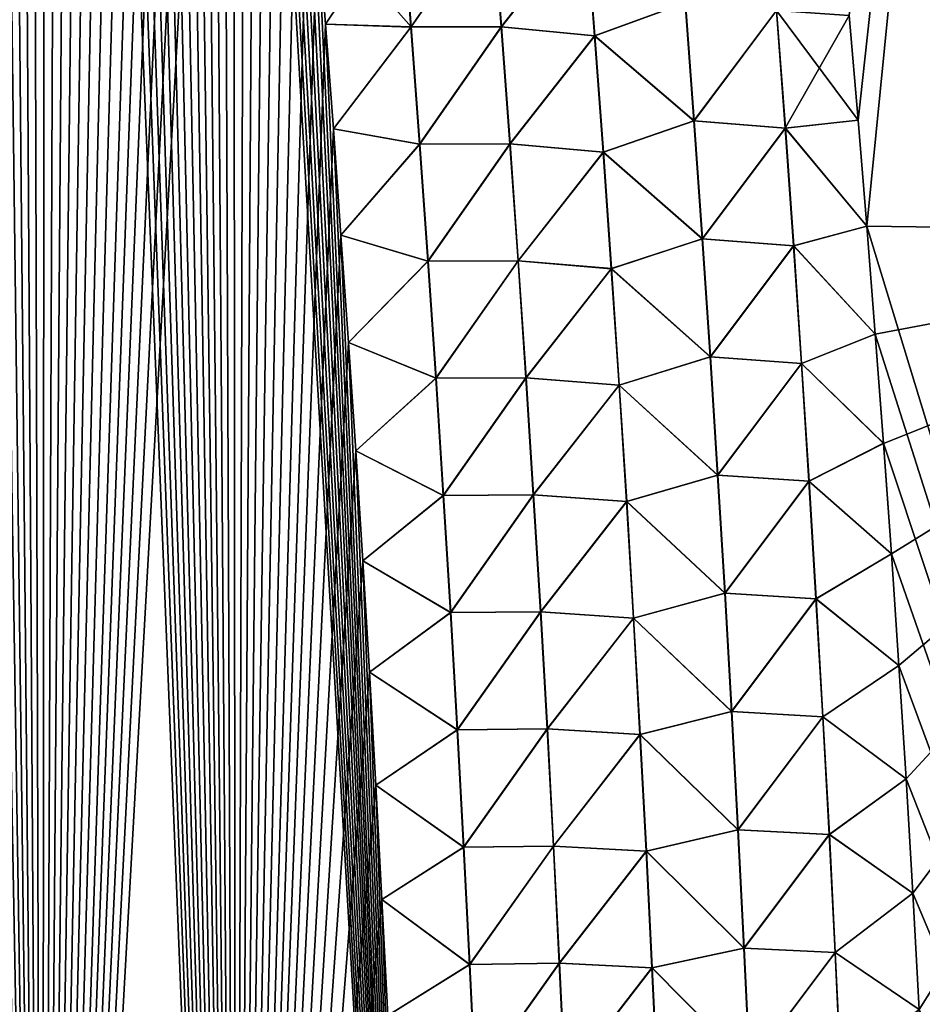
# Model space of a CAD drawing. Header units: metres. Extents: x -109 to 109, y -505 to 40.
# Tile 84 of 256: x -69.05 to -65.95, y -96.29 to -92.91. Entities that reach past the tile are written whole.
import ezdxf

# ---------------------------------------------------------------- set-up
doc = ezdxf.new("R2010")
doc.units = ezdxf.units.M
doc.layers.add('solid_K244224000C74', color=7, linetype='CONTINUOUS')

msp = doc.modelspace()

# ---------------------------------------------------------------- linework, layer by layer
at = {"layer": 'solid_K244224000C74'}
for points in [[(-69.638535, -101.537476, 21.547916), (-68.970329, -101.255295, 21.829725), (-69.608963, -81.175911, 20.849104)], [(-68.970329, -101.255295, 21.829725), (-69.531219, -81.551819, 20.894684), (-69.608963, -81.175911, 20.849104)], [(-68.970329, -101.255295, 21.829725), (-69.454063, -81.935944, 20.940727), (-69.531219, -81.551819, 20.894684)], [(-68.970329, -101.255295, 21.829725), (-69.377602, -82.328789, 20.987198), (-69.454063, -81.935944, 20.940727)], [(-68.970329, -101.255295, 21.829725), (-69.316971, -82.649467, 21.024668), (-69.377602, -82.328789, 20.987198)], [(-68.970329, -101.255295, 21.829725), (-69.256653, -82.97522, 21.062443), (-69.316971, -82.649467, 21.024668)], [(-68.970329, -101.255295, 21.829725), (-69.196701, -83.306236, 21.100502), (-69.256653, -82.97522, 21.062443)], [(-68.970329, -101.255295, 21.829725), (-69.137192, -83.642807, 21.138819), (-69.196701, -83.306236, 21.100502)], [(-68.970329, -101.255295, 21.829725), (-69.078209, -83.985229, 21.177357), (-69.137192, -83.642807, 21.138819)], [(-69.63858, -101.537498, -21.547897), (-69.078156, -83.985535, -21.177393), (-69.019791, -84.334091, -21.216124)], [(-68.970329, -101.255295, 21.829725), (-69.019836, -84.333786, 21.216089), (-69.078209, -83.985229, 21.177357)], [(-68.97036, -101.255302, -21.829714), (-69.63858, -101.537498, -21.547897), (-69.019791, -84.334091, -21.216124)], [(-68.970329, -101.255295, 21.829725), (-68.962158, -84.688789, 21.25498), (-69.019836, -84.333786, 21.216089)], [(-68.97036, -101.255302, -21.829714), (-69.019791, -84.334091, -21.216124), (-68.962105, -84.689087, -21.255013)], [(-68.97036, -101.255302, -21.829714), (-68.962105, -84.689087, -21.255013), (-68.904999, -85.050148, -21.294096)], [(-68.970329, -101.255295, 21.829725), (-68.308258, -100.941628, 22.140448), (-68.962158, -84.688789, 21.25498)], [(-68.308258, -100.941628, 22.140448), (-68.905045, -85.04985, 21.294064), (-68.962158, -84.688789, 21.25498)], [(-68.97036, -101.255302, -21.829714), (-68.904999, -85.050148, -21.294096), (-68.848335, -85.416878, -21.333406)], [(-68.308258, -100.941628, 22.140448), (-68.848381, -85.416588, 21.333376), (-68.905045, -85.04985, 21.294064)], [(-68.97036, -101.255302, -21.829714), (-68.848335, -85.416878, -21.333406), (-68.792244, -85.789627, -21.372902)], [(-68.308258, -100.941628, 22.140448), (-68.792282, -85.789345, 21.372873), (-68.848381, -85.416588, 21.333376)], [(-68.97036, -101.255302, -21.829714), (-68.792244, -85.789627, -21.372902), (-68.736816, -86.168732, -21.412535)], [(-68.308258, -100.941628, 22.140448), (-68.736862, -86.168449, 21.412506), (-68.792282, -85.789345, 21.372873)], [(-68.97036, -101.255302, -21.829714), (-68.736816, -86.168732, -21.412535), (-68.682175, -86.554543, -21.452257)], [(-68.308258, -100.941628, 22.140448), (-68.682213, -86.554268, 21.45223), (-68.736862, -86.168449, 21.412506)], [(-68.97036, -101.255302, -21.829714), (-68.682175, -86.554543, -21.452257), (-68.628426, -86.947411, -21.49202)], [(-68.308258, -100.941628, 22.140448), (-68.628464, -86.947144, 21.491993), (-68.682213, -86.554268, 21.45223)], [(-66.205139, -92.899895, 22.072014), (-66.174339, -93.259224, 22.100077), (-65.460197, -86.734787, 20.779825)], [(-66.174339, -93.259247, -22.100079), (-66.205132, -92.89994, -22.072018), (-65.460197, -86.734787, -20.779827)], [(-66.144432, -93.622612, -22.127844), (-66.174339, -93.259247, -22.100079), (-65.460197, -86.734787, -20.779827)], [(-66.174339, -93.259224, 22.100077), (-66.144432, -93.622612, 22.127844), (-65.460197, -86.734787, 20.779825)], [(-64.28318, -93.64727, -21.160152), (-66.144432, -93.622612, -22.127844), (-65.460197, -86.734787, -20.779827)], [(-66.144432, -93.622612, 22.127844), (-64.28318, -93.64727, 21.160152), (-65.460197, -86.734787, 20.779825)], [(-68.97036, -101.255302, -21.829714), (-68.628426, -86.947411, -21.49202), (-68.57563, -87.347549, -21.53179)], [(-68.308258, -100.941628, 22.140448), (-68.575661, -87.347282, 21.531763), (-68.628464, -86.947144, 21.491993)], [(-68.97036, -101.255302, -21.829714), (-68.57563, -87.347549, -21.53179), (-68.523491, -87.754112, -21.571672)], [(-68.308258, -100.941628, 22.140448), (-68.523521, -87.753853, 21.571648), (-68.575661, -87.347282, 21.531763)], [(-68.97036, -101.255302, -21.829714), (-68.523491, -87.754112, -21.571672), (-68.48056, -88.097878, -21.604982)], [(-68.308258, -100.941628, 22.140448), (-68.480591, -88.097626, 21.604958), (-68.523521, -87.753853, 21.571648)], [(-68.97036, -101.255302, -21.829714), (-68.48056, -88.097878, -21.604982), (-68.438194, -88.446404, -21.638317)], [(-68.308258, -100.941628, 22.140448), (-68.438225, -88.446159, 21.638294), (-68.480591, -88.097626, 21.604958)], [(-68.97036, -101.255302, -21.829714), (-68.438194, -88.446404, -21.638317), (-68.396492, -88.799927, -21.671635)], [(-68.308258, -100.941628, 22.140448), (-68.396515, -88.79969, 21.671614), (-68.438225, -88.446159, 21.638294)], [(-68.97036, -101.255302, -21.829714), (-68.396492, -88.799927, -21.671635), (-68.355522, -89.158691, -21.704899)], [(-68.308258, -100.941628, 22.140448), (-68.355545, -89.158463, 21.704878), (-68.396515, -88.79969, 21.671614)], [(-68.97036, -101.255302, -21.829714), (-68.355522, -89.158691, -21.704899), (-68.315369, -89.522934, -21.738064)], [(-68.308258, -100.941628, 22.140448), (-68.315399, -89.522713, 21.738043), (-68.355545, -89.158463, 21.704878)], [(-68.308266, -100.941628, -22.140444), (-68.97036, -101.255302, -21.829714), (-68.315369, -89.522934, -21.738064)], [(-68.308258, -100.941628, 22.140448), (-68.276154, -89.89267, 21.771069), (-68.315399, -89.522713, 21.738043)], [(-68.308266, -100.941628, -22.140444), (-68.315369, -89.522934, -21.738064), (-68.276131, -89.892891, -21.771088)], [(-68.308266, -100.941628, -22.140444), (-68.276131, -89.892891, -21.771088), (-68.237732, -90.26841, -21.803993)], [(-68.308258, -100.941628, 22.140448), (-67.653954, -100.596848, 22.480244), (-68.276154, -89.89267, 21.771069)], [(-67.653954, -100.596848, 22.480244), (-68.237755, -90.268196, 21.803974), (-68.276154, -89.89267, 21.771069)], [(-68.308266, -100.941628, -22.140444), (-68.237732, -90.26841, -21.803993), (-68.199913, -90.648827, -21.836889)], [(-67.653954, -100.596848, 22.480244), (-68.199928, -90.648621, 21.836872), (-68.237755, -90.268196, 21.803974)], [(-68.308266, -100.941628, -22.140444), (-68.199913, -90.648827, -21.836889), (-68.162758, -91.034363, -21.869728)], [(-67.653954, -100.596848, 22.480244), (-68.162773, -91.034164, 21.869711), (-68.199928, -90.648621, 21.836872)], [(-68.308266, -100.941628, -22.140444), (-68.162758, -91.034363, -21.869728), (-68.126389, -91.425323, -21.902449)], [(-67.653954, -100.596848, 22.480244), (-68.126411, -91.425133, 21.902433), (-68.162773, -91.034164, 21.869711)], [(-68.308266, -100.941628, -22.140444), (-68.126389, -91.425323, -21.902449), (-68.090935, -91.821983, -21.934996)], [(-67.653954, -100.596848, 22.480244), (-68.09095, -91.8218, 21.93498), (-68.126411, -91.425133, 21.902433)], [(-68.308266, -100.941628, -22.140444), (-68.090935, -91.821983, -21.934996), (-68.056503, -92.224632, -21.967306)], [(-67.653954, -100.596848, 22.480244), (-68.056519, -92.224457, 21.967293), (-68.09095, -91.8218, 21.93498)], [(-68.308266, -100.941628, -22.140444), (-68.056503, -92.224632, -21.967306), (-68.027901, -92.574738, -21.99477)], [(-67.653954, -100.596848, 22.480244), (-68.027916, -92.57457, 21.994757), (-68.056519, -92.224457, 21.967293)], [(-67.738953, -92.538643, 22.119209), (-68.027916, -92.57457, 21.994757), (-68.000214, -92.929482, 22.021965)], [(-67.738022, -92.538536, -22.119524), (-67.706764, -92.939651, -22.150959), (-68.027901, -92.574738, -21.99477)], [(-67.738953, -92.538643, 22.119209), (-68.000214, -92.929482, 22.021965), (-67.707703, -92.939766, 22.150639)], [(-67.738953, -92.538643, 22.119209), (-67.707703, -92.939766, 22.150639), (-67.429016, -92.538315, 22.199352)], [(-67.428062, -92.538216, -22.199514), (-67.706764, -92.939651, -22.150959), (-67.738022, -92.538536, -22.119524)], [(-67.707703, -92.939766, 22.150639), (-67.398056, -92.939064, 22.231306), (-67.429016, -92.538315, 22.199352)], [(-67.428062, -92.538216, -22.199514), (-67.397087, -92.938972, -22.231472), (-67.706764, -92.939651, -22.150959)], [(-67.10807, -92.571556, 22.232164), (-67.429016, -92.538315, 22.199352), (-67.398056, -92.939064, 22.231306)], [(-67.107132, -92.571472, -22.232172), (-67.397087, -92.938972, -22.231472), (-67.428062, -92.538216, -22.199514)], [(-68.308266, -100.941628, -22.140444), (-68.027901, -92.574738, -21.99477), (-68.000206, -92.929642, -22.021976)], [(-67.653954, -100.596848, 22.480244), (-68.000214, -92.929482, 22.021965), (-68.027916, -92.57457, 21.994757)], [(-67.706764, -92.939651, -22.150959), (-68.000206, -92.929642, -22.021976), (-68.027901, -92.574738, -21.99477)], [(-67.10807, -92.571556, 22.232164), (-67.398056, -92.939064, 22.231306), (-67.077515, -92.970367, 22.264469)], [(-67.076561, -92.970284, -22.264479), (-67.397087, -92.938972, -22.231472), (-67.107132, -92.571472, -22.232172)], [(-67.10807, -92.571556, 22.232164), (-67.077515, -92.970367, 22.264469), (-66.767387, -92.856346, 22.235016)], [(-67.076561, -92.970284, -22.264479), (-67.107132, -92.571472, -22.232172), (-66.766495, -92.856285, -22.234882)], [(-67.077515, -92.970367, 22.264469), (-66.737404, -93.261078, 22.267811), (-66.767387, -92.856346, 22.235016)], [(-67.076561, -92.970284, -22.264479), (-66.766495, -92.856285, -22.234882), (-66.736496, -93.261017, -22.267675)], [(-66.767387, -92.856346, 22.235016), (-66.737404, -93.261078, 22.267811), (-66.454132, -92.883415, 22.16663)], [(-66.736496, -93.261017, -22.267675), (-66.766495, -92.856285, -22.234882), (-66.4534, -92.883377, -22.166397)], [(-66.737404, -93.261078, 22.267811), (-66.424271, -93.286652, 22.199793), (-66.454132, -92.883415, 22.16663)], [(-66.736496, -93.261017, -22.267675), (-66.4534, -92.883377, -22.166397), (-66.423515, -93.286606, -22.199553)], [(-66.454132, -92.883415, 22.16663), (-66.424271, -93.286652, 22.199793), (-66.205139, -92.899895, 22.072014)], [(-66.4534, -92.883377, -22.166397), (-66.205132, -92.89994, -22.072018), (-66.174339, -93.259247, -22.100079)], [(-66.423515, -93.286606, -22.199553), (-66.4534, -92.883377, -22.166397), (-66.174339, -93.259247, -22.100079)], [(-66.424271, -93.286652, 22.199793), (-66.174339, -93.259224, 22.100077), (-66.205139, -92.899895, 22.072014)], [(-68.308266, -100.941628, -22.140444), (-68.000206, -92.929642, -22.021976), (-67.973434, -93.289375, -22.048918)], [(-67.653954, -100.596848, 22.480244), (-67.973442, -93.289223, 22.048906), (-68.000214, -92.929482, 22.021965)], [(-67.707703, -92.939766, 22.150639), (-68.000214, -92.929482, 22.021965), (-67.973442, -93.289223, 22.048906)], [(-67.706764, -92.939651, -22.150959), (-67.973434, -93.289375, -22.048918), (-68.000206, -92.929642, -22.021976)], [(-67.707703, -92.939766, 22.150639), (-67.973442, -93.289223, 22.048906), (-67.677841, -93.341057, 22.181379)], [(-67.706764, -92.939651, -22.150959), (-67.676888, -93.34095, -22.181707), (-67.973434, -93.289375, -22.048918)], [(-67.707703, -92.939766, 22.150639), (-67.677841, -93.341057, 22.181379), (-67.398056, -92.939064, 22.231306)], [(-67.397087, -92.938972, -22.231472), (-67.676888, -93.34095, -22.181707), (-67.706764, -92.939651, -22.150959)], [(-67.677841, -93.341057, 22.181379), (-67.368469, -93.339981, 22.262547), (-67.398056, -92.939064, 22.231306)], [(-67.397087, -92.938972, -22.231472), (-67.367477, -93.33989, -22.262718), (-67.676888, -93.34095, -22.181707)], [(-67.077515, -92.970367, 22.264469), (-67.398056, -92.939064, 22.231306), (-67.368469, -93.339981, 22.262547)], [(-67.076561, -92.970284, -22.264479), (-67.367477, -93.33989, -22.262718), (-67.397087, -92.938972, -22.231472)], [(-67.077515, -92.970367, 22.264469), (-67.368469, -93.339981, 22.262547), (-67.048309, -93.369339, 22.296041)], [(-67.047333, -93.369255, -22.296053), (-67.367477, -93.33989, -22.262718), (-67.076561, -92.970284, -22.264479)], [(-67.077515, -92.970367, 22.264469), (-67.048309, -93.369339, 22.296041), (-66.737404, -93.261078, 22.267811)], [(-67.047333, -93.369255, -22.296053), (-67.076561, -92.970284, -22.264479), (-66.736496, -93.261017, -22.267675)], [(-68.308266, -100.941628, -22.140444), (-67.973434, -93.289375, -22.048918), (-67.947258, -93.653229, -22.075741)], [(-67.653954, -100.596848, 22.480244), (-67.947266, -93.653076, 22.075729), (-67.973442, -93.289223, 22.048906)], [(-67.677841, -93.341057, 22.181379), (-67.973442, -93.289223, 22.048906), (-67.947266, -93.653076, 22.075729)], [(-67.676888, -93.34095, -22.181707), (-67.947258, -93.653229, -22.075741), (-67.973434, -93.289375, -22.048918)], [(-67.048309, -93.369339, 22.296041), (-66.708809, -93.665962, 22.299826), (-66.737404, -93.261078, 22.267811)], [(-67.047333, -93.369255, -22.296053), (-66.736496, -93.261017, -22.267675), (-66.707878, -93.665894, -22.299688)], [(-66.737404, -93.261078, 22.267811), (-66.708809, -93.665962, 22.299826), (-66.424271, -93.286652, 22.199793)], [(-66.707878, -93.665894, -22.299688), (-66.736496, -93.261017, -22.267675), (-66.423515, -93.286606, -22.199553)], [(-66.708809, -93.665962, 22.299826), (-66.39579, -93.690025, 22.232157), (-66.424271, -93.286652, 22.199793)], [(-66.707878, -93.665894, -22.299688), (-66.423515, -93.286606, -22.199553), (-66.395012, -93.689987, -22.231911)], [(-66.424271, -93.286652, 22.199793), (-66.144432, -93.622612, 22.127844), (-66.174339, -93.259224, 22.100077)], [(-66.424271, -93.286652, 22.199793), (-66.39579, -93.690025, 22.232157), (-66.144432, -93.622612, 22.127844)], [(-66.423515, -93.286606, -22.199553), (-66.174339, -93.259247, -22.100079), (-66.144432, -93.622612, -22.127844)], [(-66.395012, -93.689987, -22.231911), (-66.423515, -93.286606, -22.199553), (-66.144432, -93.622612, -22.127844)], [(-67.677841, -93.341057, 22.181379), (-67.947266, -93.653076, 22.075729), (-67.649345, -93.742516, 22.21143)], [(-67.676888, -93.34095, -22.181707), (-67.648376, -93.742416, -22.211763), (-67.947258, -93.653229, -22.075741)], [(-67.677841, -93.341057, 22.181379), (-67.649345, -93.742516, 22.21143), (-67.368469, -93.339981, 22.262547)], [(-67.367477, -93.33989, -22.262718), (-67.648376, -93.742416, -22.211763), (-67.676888, -93.34095, -22.181707)], [(-67.649345, -93.742516, 22.21143), (-67.340233, -93.741058, 22.293074), (-67.368469, -93.339981, 22.262547)], [(-67.367477, -93.33989, -22.262718), (-67.339233, -93.740974, -22.293247), (-67.648376, -93.742416, -22.211763)], [(-67.048309, -93.369339, 22.296041), (-67.368469, -93.339981, 22.262547), (-67.340233, -93.741058, 22.293074)], [(-67.047333, -93.369255, -22.296053), (-67.339233, -93.740974, -22.293247), (-67.367477, -93.33989, -22.262718)], [(-67.048309, -93.369339, 22.296041), (-67.340233, -93.741058, 22.293074), (-67.020447, -93.768463, 22.326881)], [(-67.019455, -93.768379, -22.326895), (-67.339233, -93.740974, -22.293247), (-67.047333, -93.369255, -22.296053)], [(-67.048309, -93.369339, 22.296041), (-67.020447, -93.768463, 22.326881), (-66.708809, -93.665962, 22.299826)], [(-67.019455, -93.768379, -22.326895), (-67.047333, -93.369255, -22.296053), (-66.707878, -93.665894, -22.299688)], [(-66.39579, -93.690025, 22.232157), (-66.115273, -93.992714, 22.155506), (-66.144432, -93.622612, 22.127844)], [(-66.395012, -93.689987, -22.231911), (-66.144432, -93.622612, -22.127844), (-66.115273, -93.992729, -22.155508)], [(-66.115273, -93.992729, -22.155508), (-66.144432, -93.622612, -22.127844), (-64.28318, -93.64727, -21.160152)], [(-64.025734, -100.564568, 21.606056), (-64.28318, -93.64727, 21.160152), (-66.144432, -93.622612, 22.127844)], [(-66.115273, -93.992714, 22.155506), (-64.025734, -100.564568, 21.606056), (-66.144432, -93.622612, 22.127844)], [(-68.308266, -100.941628, -22.140444), (-67.947258, -93.653229, -22.075741), (-67.9217, -94.021233, -22.102428)], [(-67.653954, -100.596848, 22.480244), (-67.921707, -94.021088, 22.102419), (-67.947266, -93.653076, 22.075729)], [(-67.649345, -93.742516, 22.21143), (-67.947266, -93.653076, 22.075729), (-67.921707, -94.021088, 22.102419)], [(-67.648376, -93.742416, -22.211763), (-67.9217, -94.021233, -22.102428), (-67.947258, -93.653229, -22.075741)], [(-66.087135, -94.367355, -22.182892), (-66.115273, -93.992729, -22.155508), (-64.28318, -93.64727, -21.160152)], [(-66.060081, -94.746696, -22.210007), (-66.087135, -94.367355, -22.182892), (-64.28318, -93.64727, -21.160152)], [(-66.034271, -95.129471, -22.236752), (-66.060081, -94.746696, -22.210007), (-64.28318, -93.64727, -21.160152)], [(-66.009659, -95.517319, -22.263235), (-66.034271, -95.129471, -22.236752), (-64.28318, -93.64727, -21.160152)], [(-65.98632, -95.910439, -22.289457), (-66.009659, -95.517319, -22.263235), (-64.28318, -93.64727, -21.160152)], [(-65.96431, -96.308968, -22.315401), (-65.98632, -95.910439, -22.289457), (-64.28318, -93.64727, -21.160152)], [(-65.94355, -96.712502, -22.340948), (-65.96431, -96.308968, -22.315401), (-64.28318, -93.64727, -21.160152)], [(-67.020447, -93.768463, 22.326881), (-66.68158, -94.070984, 22.331059), (-66.708809, -93.665962, 22.299826)], [(-67.019455, -93.768379, -22.326895), (-66.707878, -93.665894, -22.299688), (-66.680634, -94.070923, -22.330921)], [(-66.708809, -93.665962, 22.299826), (-66.68158, -94.070984, 22.331059), (-66.39579, -93.690025, 22.232157)], [(-66.680634, -94.070923, -22.330921), (-66.707878, -93.665894, -22.299688), (-66.395012, -93.689987, -22.231911)], [(-66.68158, -94.070984, 22.331059), (-66.368675, -94.093536, 22.26372), (-66.39579, -93.690025, 22.232157)], [(-66.680634, -94.070923, -22.330921), (-66.395012, -93.689987, -22.231911), (-66.367867, -94.093498, -22.263468)], [(-66.39579, -93.690025, 22.232157), (-66.368675, -94.093536, 22.26372), (-66.115273, -93.992714, 22.155506)], [(-66.367867, -94.093498, -22.263468), (-66.395012, -93.689987, -22.231911), (-66.115273, -93.992729, -22.155508)], [(-67.649345, -93.742516, 22.21143), (-67.921707, -94.021088, 22.102419), (-67.622215, -94.144135, 22.240782)], [(-67.648376, -93.742416, -22.211763), (-67.621231, -94.144035, -22.241125), (-67.9217, -94.021233, -22.102428)], [(-67.649345, -93.742516, 22.21143), (-67.622215, -94.144135, 22.240782), (-67.340233, -93.741058, 22.293074)], [(-67.339233, -93.740974, -22.293247), (-67.621231, -94.144035, -22.241125), (-67.648376, -93.742416, -22.211763)], [(-67.622215, -94.144135, 22.240782), (-67.313354, -94.142288, 22.32288), (-67.340233, -93.741058, 22.293074)], [(-67.339233, -93.740974, -22.293247), (-67.31234, -94.142204, -22.323059), (-67.621231, -94.144035, -22.241125)], [(-67.020447, -93.768463, 22.326881), (-67.340233, -93.741058, 22.293074), (-67.313354, -94.142288, 22.32288)], [(-67.019455, -93.768379, -22.326895), (-67.31234, -94.142204, -22.323059), (-67.339233, -93.740974, -22.293247)], [(-67.020447, -93.768463, 22.326881), (-67.313354, -94.142288, 22.32288), (-66.993904, -94.167725, 22.356985)], [(-66.992905, -94.167648, -22.357), (-67.31234, -94.142204, -22.323059), (-67.019455, -93.768379, -22.326895)], [(-67.020447, -93.768463, 22.326881), (-66.993904, -94.167725, 22.356985), (-66.68158, -94.070984, 22.331059)], [(-66.992905, -94.167648, -22.357), (-67.019455, -93.768379, -22.326895), (-66.680634, -94.070923, -22.330921)], [(-66.368675, -94.093536, 22.26372), (-66.087143, -94.367317, 22.18289), (-66.115273, -93.992714, 22.155506)], [(-66.367867, -94.093498, -22.263468), (-66.115273, -93.992729, -22.155508), (-66.087135, -94.367355, -22.182892)], [(-66.115273, -93.992714, 22.155506), (-66.087143, -94.367317, 22.18289), (-64.025734, -100.564568, 21.606056)], [(-68.308266, -100.941628, -22.140444), (-67.9217, -94.021233, -22.102428), (-67.896858, -94.393616, -22.128931)], [(-67.653954, -100.596848, 22.480244), (-67.896866, -94.393478, 22.128922), (-67.921707, -94.021088, 22.102419)], [(-67.622215, -94.144135, 22.240782), (-67.921707, -94.021088, 22.102419), (-67.896866, -94.393478, 22.128922)], [(-67.621231, -94.144035, -22.241125), (-67.896858, -94.393616, -22.128931), (-67.9217, -94.021233, -22.102428)], [(-66.993904, -94.167725, 22.356985), (-66.655716, -94.476151, 22.361506), (-66.68158, -94.070984, 22.331059)], [(-66.992905, -94.167648, -22.357), (-66.680634, -94.070923, -22.330921), (-66.654747, -94.476089, -22.361366)], [(-66.68158, -94.070984, 22.331059), (-66.655716, -94.476151, 22.361506), (-66.368675, -94.093536, 22.26372)], [(-66.654747, -94.476089, -22.361366), (-66.680634, -94.070923, -22.330921), (-66.367867, -94.093498, -22.263468)], [(-66.655716, -94.476151, 22.361506), (-66.342911, -94.497185, 22.294479), (-66.368675, -94.093536, 22.26372)], [(-66.654747, -94.476089, -22.361366), (-66.367867, -94.093498, -22.263468), (-66.342079, -94.497147, -22.294222)], [(-66.368675, -94.093536, 22.26372), (-66.342911, -94.497185, 22.294479), (-66.087143, -94.367317, 22.18289)], [(-66.342079, -94.497147, -22.294222), (-66.367867, -94.093498, -22.263468), (-66.087135, -94.367355, -22.182892)], [(-67.622215, -94.144135, 22.240782), (-67.896866, -94.393478, 22.128922), (-67.596436, -94.545906, 22.269438)], [(-67.621231, -94.144035, -22.241125), (-67.595436, -94.545815, -22.269785), (-67.896858, -94.393616, -22.128931)], [(-67.622215, -94.144135, 22.240782), (-67.596436, -94.545906, 22.269438), (-67.313354, -94.142288, 22.32288)], [(-67.31234, -94.142204, -22.323059), (-67.595436, -94.545815, -22.269785), (-67.621231, -94.144035, -22.241125)], [(-67.596436, -94.545906, 22.269438), (-67.287811, -94.543663, 22.351965), (-67.313354, -94.142288, 22.32288)], [(-67.31234, -94.142204, -22.323059), (-67.286781, -94.543579, -22.352148), (-67.595436, -94.545815, -22.269785)], [(-66.993904, -94.167725, 22.356985), (-67.313354, -94.142288, 22.32288), (-67.287811, -94.543663, 22.351965)], [(-66.992905, -94.167648, -22.357), (-67.286781, -94.543579, -22.352148), (-67.31234, -94.142204, -22.323059)], [(-66.993904, -94.167725, 22.356985), (-67.287811, -94.543663, 22.351965), (-66.968689, -94.567131, 22.386349)], [(-66.967667, -94.567055, -22.386366), (-67.286781, -94.543579, -22.352148), (-66.992905, -94.167648, -22.357)], [(-66.993904, -94.167725, 22.356985), (-66.968689, -94.567131, 22.386349), (-66.655716, -94.476151, 22.361506)], [(-66.967667, -94.567055, -22.386366), (-66.992905, -94.167648, -22.357), (-66.654747, -94.476089, -22.361366)], [(-66.342911, -94.497185, 22.294479), (-66.060089, -94.746643, 22.210003), (-66.087143, -94.367317, 22.18289)], [(-66.342079, -94.497147, -22.294222), (-66.087135, -94.367355, -22.182892), (-66.060081, -94.746696, -22.210007)], [(-66.087143, -94.367317, 22.18289), (-66.060089, -94.746643, 22.210003), (-64.025734, -100.564568, 21.606056)], [(-68.308266, -100.941628, -22.140444), (-67.896858, -94.393616, -22.128931), (-67.872849, -94.770599, -22.155191)], [(-67.653954, -100.596848, 22.480244), (-67.872856, -94.77047, 22.155182), (-67.896866, -94.393478, 22.128922)], [(-67.596436, -94.545906, 22.269438), (-67.896866, -94.393478, 22.128922), (-67.872856, -94.77047, 22.155182)], [(-67.595436, -94.545815, -22.269785), (-67.872849, -94.770599, -22.155191), (-67.896858, -94.393616, -22.128931)], [(-66.968689, -94.567131, 22.386349), (-66.631195, -94.881447, 22.391165), (-66.655716, -94.476151, 22.361506)], [(-66.967667, -94.567055, -22.386366), (-66.654747, -94.476089, -22.361366), (-66.630211, -94.881386, -22.391026)], [(-66.655716, -94.476151, 22.361506), (-66.631195, -94.881447, 22.391165), (-66.342911, -94.497185, 22.294479)], [(-66.630211, -94.881386, -22.391026), (-66.654747, -94.476089, -22.361366), (-66.342079, -94.497147, -22.294222)], [(-66.631195, -94.881447, 22.391165), (-66.318489, -94.900963, 22.324432), (-66.342911, -94.497185, 22.294479)], [(-66.630211, -94.881386, -22.391026), (-66.342079, -94.497147, -22.294222), (-66.317627, -94.900925, -22.324167)], [(-66.342911, -94.497185, 22.294479), (-66.318489, -94.900963, 22.324432), (-66.060089, -94.746643, 22.210003)], [(-66.317627, -94.900925, -22.324167), (-66.342079, -94.497147, -22.294222), (-66.060081, -94.746696, -22.210007)], [(-67.596436, -94.545906, 22.269438), (-67.872856, -94.77047, 22.155182), (-67.571991, -94.947823, 22.29739)], [(-67.595436, -94.545815, -22.269785), (-67.570984, -94.947731, -22.297745), (-67.872849, -94.770599, -22.155191)], [(-67.596436, -94.545906, 22.269438), (-67.571991, -94.947823, 22.29739), (-67.287811, -94.543663, 22.351965)], [(-67.286781, -94.543579, -22.352148), (-67.570984, -94.947731, -22.297745), (-67.595436, -94.545815, -22.269785)], [(-67.571991, -94.947823, 22.29739), (-67.263596, -94.945175, 22.380323), (-67.287811, -94.543663, 22.351965)], [(-67.286781, -94.543579, -22.352148), (-67.26255, -94.945099, -22.380512), (-67.570984, -94.947731, -22.297745)], [(-66.968689, -94.567131, 22.386349), (-67.287811, -94.543663, 22.351965), (-67.263596, -94.945175, 22.380323)], [(-66.967667, -94.567055, -22.386366), (-67.26255, -94.945099, -22.380512), (-67.286781, -94.543579, -22.352148)], [(-66.968689, -94.567131, 22.386349), (-67.263596, -94.945175, 22.380323), (-66.944786, -94.966667, 22.414968)], [(-66.943748, -94.966591, -22.414989), (-67.26255, -94.945099, -22.380512), (-66.967667, -94.567055, -22.386366)], [(-66.968689, -94.567131, 22.386349), (-66.944786, -94.966667, 22.414968), (-66.631195, -94.881447, 22.391165)], [(-66.943748, -94.966591, -22.414989), (-66.967667, -94.567055, -22.386366), (-66.630211, -94.881386, -22.391026)], [(-68.308266, -100.941628, -22.140444), (-67.872849, -94.770599, -22.155191), (-67.84977, -95.152397, -22.181156)], [(-67.653954, -100.596848, 22.480244), (-67.849777, -95.152283, 22.181149), (-67.872856, -94.77047, 22.155182)], [(-67.571991, -94.947823, 22.29739), (-67.872856, -94.77047, 22.155182), (-67.849777, -95.152283, 22.181149)], [(-67.570984, -94.947731, -22.297745), (-67.84977, -95.152397, -22.181156), (-67.872849, -94.770599, -22.155191)], [(-66.318489, -94.900963, 22.324432), (-66.034271, -95.129417, 22.236748), (-66.060089, -94.746643, 22.210003)], [(-66.317627, -94.900925, -22.324167), (-66.060081, -94.746696, -22.210007), (-66.034271, -95.129471, -22.236752)], [(-66.060089, -94.746643, 22.210003), (-66.034271, -95.129417, 22.236748), (-64.025734, -100.564568, 21.606056)], [(-66.944786, -94.966667, 22.414968), (-66.608017, -95.286873, 22.420031), (-66.631195, -94.881447, 22.391165)], [(-66.943748, -94.966591, -22.414989), (-66.630211, -94.881386, -22.391026), (-66.60701, -95.286812, -22.419891)], [(-66.631195, -94.881447, 22.391165), (-66.608017, -95.286873, 22.420031), (-66.318489, -94.900963, 22.324432)], [(-66.60701, -95.286812, -22.419891), (-66.630211, -94.881386, -22.391026), (-66.317627, -94.900925, -22.324167)], [(-66.608017, -95.286873, 22.420031), (-66.295403, -95.304855, 22.353577), (-66.318489, -94.900963, 22.324432)], [(-66.60701, -95.286812, -22.419891), (-66.317627, -94.900925, -22.324167), (-66.294518, -95.304817, -22.353306)], [(-66.318489, -94.900963, 22.324432), (-66.295403, -95.304855, 22.353577), (-66.034271, -95.129417, 22.236748)], [(-66.294518, -95.304817, -22.353306), (-66.317627, -94.900925, -22.324167), (-66.034271, -95.129471, -22.236752)], [(-67.571991, -94.947823, 22.29739), (-67.849777, -95.152283, 22.181149), (-67.548882, -95.349884, 22.324635)], [(-67.570984, -94.947731, -22.297745), (-67.547867, -95.349792, -22.324997), (-67.84977, -95.152397, -22.181156)], [(-67.571991, -94.947823, 22.29739), (-67.548882, -95.349884, 22.324635), (-67.263596, -94.945175, 22.380323)], [(-67.26255, -94.945099, -22.380512), (-67.547867, -95.349792, -22.324997), (-67.570984, -94.947731, -22.297745)], [(-67.548882, -95.349884, 22.324635), (-67.2407, -95.346825, 22.407955), (-67.263596, -94.945175, 22.380323)], [(-67.26255, -94.945099, -22.380512), (-67.239639, -95.346748, -22.408148), (-67.547867, -95.349792, -22.324997)], [(-66.944786, -94.966667, 22.414968), (-67.263596, -94.945175, 22.380323), (-67.2407, -95.346825, 22.407955)], [(-66.943748, -94.966591, -22.414989), (-67.239639, -95.346748, -22.408148), (-67.26255, -94.945099, -22.380512)], [(-66.944786, -94.966667, 22.414968), (-67.2407, -95.346825, 22.407955), (-66.92218, -95.366325, 22.442844)], [(-66.921127, -95.366257, -22.442867), (-67.239639, -95.346748, -22.408148), (-66.943748, -94.966591, -22.414989)], [(-66.944786, -94.966667, 22.414968), (-66.92218, -95.366325, 22.442844), (-66.608017, -95.286873, 22.420031)], [(-66.921127, -95.366257, -22.442867), (-66.943748, -94.966591, -22.414989), (-66.60701, -95.286812, -22.419891)], [(-66.295403, -95.304855, 22.353577), (-66.009666, -95.517265, 22.263233), (-66.034271, -95.129417, 22.236748)], [(-66.294518, -95.304817, -22.353306), (-66.034271, -95.129471, -22.236752), (-66.009659, -95.517319, -22.263235)], [(-66.034271, -95.129417, 22.236748), (-66.009666, -95.517265, 22.263233), (-64.025734, -100.564568, 21.606056)], [(-68.308266, -100.941628, -22.140444), (-67.84977, -95.152397, -22.181156), (-67.827728, -95.539238, -22.206772)], [(-67.653954, -100.596848, 22.480244), (-67.827736, -95.539124, 22.206764), (-67.849777, -95.152283, 22.181149)], [(-67.548882, -95.349884, 22.324635), (-67.849777, -95.152283, 22.181149), (-67.827736, -95.539124, 22.206764)], [(-67.547867, -95.349792, -22.324997), (-67.827728, -95.539238, -22.206772), (-67.84977, -95.152397, -22.181156)], [(-66.92218, -95.366325, 22.442844), (-66.586166, -95.692413, 22.448105), (-66.608017, -95.286873, 22.420031)], [(-66.921127, -95.366257, -22.442867), (-66.60701, -95.286812, -22.419891), (-66.585136, -95.69236, -22.447962)], [(-66.608017, -95.286873, 22.420031), (-66.586166, -95.692413, 22.448105), (-66.295403, -95.304855, 22.353577)], [(-66.585136, -95.69236, -22.447962), (-66.60701, -95.286812, -22.419891), (-66.294518, -95.304817, -22.353306)], [(-66.586166, -95.692413, 22.448105), (-66.273628, -95.70887, 22.381908), (-66.295403, -95.304855, 22.353577)], [(-66.585136, -95.69236, -22.447962), (-66.294518, -95.304817, -22.353306), (-66.27272, -95.708832, -22.381632)], [(-66.295403, -95.304855, 22.353577), (-66.273628, -95.70887, 22.381908), (-66.009666, -95.517265, 22.263233)], [(-66.27272, -95.708832, -22.381632), (-66.294518, -95.304817, -22.353306), (-66.009659, -95.517319, -22.263235)], [(-67.548882, -95.349884, 22.324635), (-67.5271, -95.752068, 22.351171), (-67.2407, -95.346825, 22.407955)], [(-67.239639, -95.346748, -22.408148), (-67.526062, -95.751984, -22.35154), (-67.547867, -95.349792, -22.324997)], [(-67.5271, -95.752068, 22.351171), (-67.219109, -95.748596, 22.434853), (-67.2407, -95.346825, 22.407955)], [(-67.239639, -95.346748, -22.408148), (-67.21804, -95.74852, -22.435051), (-67.526062, -95.751984, -22.35154)], [(-66.92218, -95.366325, 22.442844), (-67.2407, -95.346825, 22.407955), (-67.219109, -95.748596, 22.434853)], [(-66.921127, -95.366257, -22.442867), (-67.21804, -95.74852, -22.435051), (-67.239639, -95.346748, -22.408148)], [(-67.548882, -95.349884, 22.324635), (-67.827736, -95.539124, 22.206764), (-67.5271, -95.752068, 22.351171)], [(-67.547867, -95.349792, -22.324997), (-67.526062, -95.751984, -22.35154), (-67.827728, -95.539238, -22.206772)], [(-66.92218, -95.366325, 22.442844), (-67.219109, -95.748596, 22.434853), (-66.900864, -95.766113, 22.469971)], [(-66.899788, -95.766045, -22.469995), (-67.21804, -95.74852, -22.435051), (-66.921127, -95.366257, -22.442867)], [(-66.92218, -95.366325, 22.442844), (-66.900864, -95.766113, 22.469971), (-66.586166, -95.692413, 22.448105)], [(-66.899788, -95.766045, -22.469995), (-66.921127, -95.366257, -22.442867), (-66.585136, -95.69236, -22.447962)], [(-66.273628, -95.70887, 22.381908), (-65.986328, -95.910393, 22.289454), (-66.009666, -95.517265, 22.263233)], [(-66.27272, -95.708832, -22.381632), (-66.009659, -95.517319, -22.263235), (-65.98632, -95.910439, -22.289457)], [(-66.009666, -95.517265, 22.263233), (-65.986328, -95.910393, 22.289454), (-64.025734, -100.564568, 21.606056)], [(-68.308266, -100.941628, -22.140444), (-67.827728, -95.539238, -22.206772), (-67.806824, -95.931335, -22.231981)], [(-67.653954, -100.596848, 22.480244), (-67.806831, -95.931236, 22.231976), (-67.827736, -95.539124, 22.206764)], [(-67.5271, -95.752068, 22.351171), (-67.827736, -95.539124, 22.206764), (-67.806831, -95.931236, 22.231976)], [(-67.526062, -95.751984, -22.35154), (-67.806824, -95.931335, -22.231981), (-67.827728, -95.539238, -22.206772)], [(-66.900864, -95.766113, 22.469971), (-66.565636, -96.098076, 22.47538), (-66.586166, -95.692413, 22.448105)], [(-66.899788, -95.766045, -22.469995), (-66.585136, -95.69236, -22.447962), (-66.564583, -96.098022, -22.475237)], [(-66.586166, -95.692413, 22.448105), (-66.565636, -96.098076, 22.47538), (-66.273628, -95.70887, 22.381908)], [(-66.564583, -96.098022, -22.475237), (-66.585136, -95.69236, -22.447962), (-66.27272, -95.708832, -22.381632)], [(-66.565636, -96.098076, 22.47538), (-66.253174, -96.112991, 22.409426), (-66.273628, -95.70887, 22.381908)], [(-66.564583, -96.098022, -22.475237), (-66.27272, -95.708832, -22.381632), (-66.252235, -96.112961, -22.409142)], [(-66.273628, -95.70887, 22.381908), (-66.253174, -96.112991, 22.409426), (-65.986328, -95.910393, 22.289454)], [(-66.252235, -96.112961, -22.409142), (-66.27272, -95.708832, -22.381632), (-65.98632, -95.910439, -22.289457)], [(-67.5271, -95.752068, 22.351171), (-67.806831, -95.931236, 22.231976), (-67.506622, -96.154381, 22.376995)], [(-67.526062, -95.751984, -22.35154), (-67.505569, -96.154305, -22.377369), (-67.806824, -95.931335, -22.231981)], [(-67.5271, -95.752068, 22.351171), (-67.506622, -96.154381, 22.376995), (-67.219109, -95.748596, 22.434853)], [(-67.21804, -95.74852, -22.435051), (-67.505569, -96.154305, -22.377369), (-67.526062, -95.751984, -22.35154)], [(-67.506622, -96.154381, 22.376995), (-67.198822, -96.15049, 22.461018), (-67.219109, -95.748596, 22.434853)], [(-67.21804, -95.74852, -22.435051), (-67.197731, -96.150421, -22.46122), (-67.505569, -96.154305, -22.377369)], [(-66.900864, -95.766113, 22.469971), (-67.219109, -95.748596, 22.434853), (-67.198822, -96.15049, 22.461018)], [(-66.899788, -95.766045, -22.469995), (-67.197731, -96.150421, -22.46122), (-67.21804, -95.74852, -22.435051)], [(-66.900864, -95.766113, 22.469971), (-67.198822, -96.15049, 22.461018), (-66.880829, -96.166008, 22.496346)], [(-66.879738, -96.165947, -22.496372), (-67.197731, -96.150421, -22.46122), (-66.899788, -95.766045, -22.469995)], [(-66.900864, -95.766113, 22.469971), (-66.880829, -96.166008, 22.496346), (-66.565636, -96.098076, 22.47538)], [(-66.879738, -96.165947, -22.496372), (-66.899788, -95.766045, -22.469995), (-66.564583, -96.098022, -22.475237)], [(-66.253174, -96.112991, 22.409426), (-65.96431, -96.308922, 22.315399), (-65.986328, -95.910393, 22.289454)], [(-66.252235, -96.112961, -22.409142), (-65.98632, -95.910439, -22.289457), (-65.96431, -96.308968, -22.315401)], [(-65.986328, -95.910393, 22.289454), (-65.96431, -96.308922, 22.315399), (-64.025734, -100.564568, 21.606056)], [(-68.308266, -100.941628, -22.140444), (-67.806824, -95.931335, -22.231981), (-67.787163, -96.328918, -22.256731)], [(-67.653954, -100.596848, 22.480244), (-67.78717, -96.328827, 22.256725), (-67.806831, -95.931236, 22.231976)], [(-67.506622, -96.154381, 22.376995), (-67.806831, -95.931236, 22.231976), (-67.78717, -96.328827, 22.256725)], [(-67.505569, -96.154305, -22.377369), (-67.787163, -96.328918, -22.256731), (-67.806824, -95.931335, -22.231981)], [(-66.880829, -96.166008, 22.496346), (-66.54641, -96.503845, 22.501856), (-66.565636, -96.098076, 22.47538)], [(-66.879738, -96.165947, -22.496372), (-66.564583, -96.098022, -22.475237), (-66.545341, -96.503799, -22.501711)], [(-66.565636, -96.098076, 22.47538), (-66.54641, -96.503845, 22.501856), (-66.253174, -96.112991, 22.409426)], [(-66.545341, -96.503799, -22.501711), (-66.564583, -96.098022, -22.475237), (-66.252235, -96.112961, -22.409142)], [(-66.54641, -96.503845, 22.501856), (-66.234016, -96.51722, 22.436125), (-66.253174, -96.112991, 22.409426)], [(-66.545341, -96.503799, -22.501711), (-66.252235, -96.112961, -22.409142), (-66.233055, -96.517189, -22.435835)], [(-66.253174, -96.112991, 22.409426), (-66.234016, -96.51722, 22.436125), (-65.96431, -96.308922, 22.315399)], [(-66.233055, -96.517189, -22.435835), (-66.252235, -96.112961, -22.409142), (-65.96431, -96.308968, -22.315401)], [(-67.506622, -96.154381, 22.376995), (-67.78717, -96.328827, 22.256725), (-67.48745, -96.556816, 22.402103)], [(-67.505569, -96.154305, -22.377369), (-67.486389, -96.55674, -22.402485), (-67.787163, -96.328918, -22.256731)], [(-67.506622, -96.154381, 22.376995), (-67.48745, -96.556816, 22.402103), (-67.198822, -96.15049, 22.461018)], [(-67.197731, -96.150421, -22.46122), (-67.486389, -96.55674, -22.402485), (-67.505569, -96.154305, -22.377369)], [(-67.48745, -96.556816, 22.402103), (-67.179825, -96.552498, 22.486444), (-67.198822, -96.15049, 22.461018)], [(-67.197731, -96.150421, -22.46122), (-67.178719, -96.552429, -22.48665), (-67.486389, -96.55674, -22.402485)], [(-66.880829, -96.166008, 22.496346), (-67.198822, -96.15049, 22.461018), (-67.179825, -96.552498, 22.486444)], [(-66.879738, -96.165947, -22.496372), (-67.178719, -96.552429, -22.48665), (-67.197731, -96.150421, -22.46122)], [(-66.880829, -96.166008, 22.496346), (-67.179825, -96.552498, 22.486444), (-66.862061, -96.566017, 22.521967)], [(-66.860954, -96.565956, -22.521996), (-67.178719, -96.552429, -22.48665), (-66.879738, -96.165947, -22.496372)], [(-66.880829, -96.166008, 22.496346), (-66.862061, -96.566017, 22.521967), (-66.54641, -96.503845, 22.501856)], [(-66.860954, -96.565956, -22.521996), (-66.879738, -96.165947, -22.496372), (-66.545341, -96.503799, -22.501711)]]:
    msp.add_3dface(points, dxfattribs=at)

doc.saveas('drawing.dxf')
